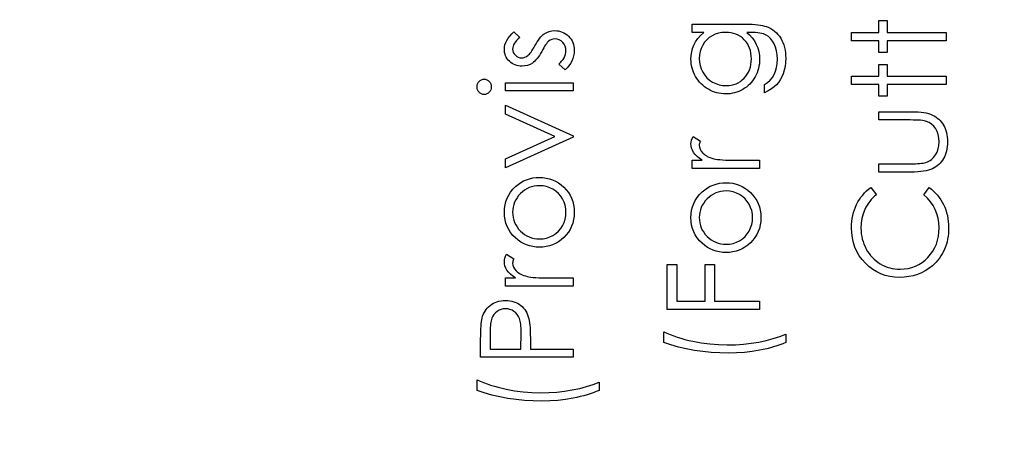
# Model space of a CAD drawing. Header units: inches. Extents: x 0.1 to 87.3, y 0.1 to 33.9.
# Tile 105 of 174: x 42.689 to 44.021, y 17.759 to 18.33. Entities that reach past the tile are written whole.
import ezdxf

# ---------------------------------------------------------------- set-up
doc = ezdxf.new("R2010")
doc.units = ezdxf.units.IN
doc.header["$MEASUREMENT"] = 0
doc.layers.add('DIMENSIONS', color=171, linetype='Continuous')
doc.styles.add('SLDTEXTSTYLE0', font='TXT', dxfattribs={"width": 0.75})
doc.dimstyles.new('SLDDIMSTYLE7', dxfattribs={"dimtxt": 0.125, "dimasz": 0.13, "dimexe": 0, "dimexo": 0.0625, "dimgap": 0.03125, "dimtad": 0, "dimtih": 1, "dimtoh": 1, "dimdec": 1, "dimrnd": 1e-09, "dimzin": 12, "dimdsep": 46, "dimtxsty": 'SLDTEXTSTYLE0', "dimsah": 1, "dimcen": 0.09, "dimadec": 0, "dimazin": 3, "dimtfac": 1, "dimtdec": 1, "dimtofl": 0, "dimtmove": 0, "dimatfit": 3, "dimfxl": 1, "dimfrac": 2, "dimtolj": 1, "dimtzin": 12, "dimarcsym": 0})

# ---------------------------------------------------------------- blocks, each defined once
blk = doc.blocks.new('_D_10')
at = {"layer": 'DIMENSIONS'}
for p, q in [((2.8197, 20.8042), (2.8197, 14.5427)), ((48.3846, 20.3884), (48.3846, 14.5427)), ((2.8197, 14.6677), (27.4208, 14.6677)), ((48.3846, 14.6677), (27.7909, 14.6677))]:
    blk.add_line(p, q, dxfattribs=at)
for centre, start, end in [((27.6426, 14.655), 153.4349, 206.5651), ((27.569, 14.655), 333.4349, 26.5651)]:
    blk.add_arc(centre, 0.2219, start, end, dxfattribs=at)
for points in [[(2.8197, 14.6677), (2.9497, 14.6477), (2.9497, 14.6877)], [(48.3846, 14.6677), (48.2546, 14.6877), (48.2546, 14.6477)]]:
    blk.add_solid(points, dxfattribs=at)
at = {"layer": 'DIMENSIONS', "insert": (27.4442, 14.7169), "char_height": 0.125, "attachment_point": 1, "style": 'SLDTEXTSTYLE0'}
blk.add_mtext('45.6', dxfattribs=at)

msp = doc.modelspace()

# ---------------------------------------------------------------- linework, layer by layer
at = {"color": 7, "linetype": 'Continuous', "flags": 128}
for points in [[(43.59847, 18.31283), (43.59846, 18.32405), (43.59846, 18.32405), (43.67096, 18.32405), (43.67096, 18.32405), (43.67559, 18.324), (43.67989, 18.32385), (43.68388, 18.32358), (43.68753, 18.32323), (43.69089, 18.32275), (43.69389, 18.32217), (43.6966, 18.3215), (43.69898, 18.32072), (43.69898, 18.32072), (43.70203, 18.31947), (43.70488, 18.31802), (43.70756, 18.31637), (43.71007, 18.31449), (43.7124, 18.31238), (43.71455, 18.31011), (43.7165, 18.3076), (43.71828, 18.30487), (43.71988, 18.30199), (43.72126, 18.29896), (43.72241, 18.29578), (43.72336, 18.29245), (43.72412, 18.289), (43.72464, 18.28539), (43.72497, 18.28164), (43.72507, 18.27775), (43.72507, 18.27775), (43.72487, 18.27209), (43.72424, 18.26674), (43.72319, 18.26165), (43.72171, 18.25687), (43.71988, 18.25246), (43.71778, 18.24848), (43.7154, 18.24495), (43.71272, 18.24182), (43.70957, 18.23897), (43.70579, 18.23624), (43.70133, 18.23361), (43.69622, 18.2311), (43.69622, 18.2311), (43.69622, 18.24232), (43.69622, 18.24232), (43.70043, 18.24515), (43.70403, 18.24838), (43.70706, 18.25199), (43.70952, 18.25597), (43.71142, 18.2604), (43.71277, 18.26533), (43.71357, 18.27074), (43.71385, 18.27668), (43.71385, 18.27668), (43.71357, 18.28254), (43.71277, 18.28792), (43.71142, 18.29283), (43.70952, 18.29726), (43.70721, 18.30117), (43.70466, 18.30447), (43.7018, 18.30715), (43.69867, 18.30925), (43.6969, 18.31011), (43.69487, 18.31083), (43.69256, 18.31143), (43.69001, 18.31193), (43.68716, 18.31233), (43.68405, 18.31261), (43.68067, 18.31278), (43.67704, 18.31283), (43.67704, 18.31283), (43.67231, 18.31283), (43.67231, 18.31283), (43.67629, 18.30933), (43.67979, 18.30547), (43.68277, 18.30124), (43.68528, 18.29663), (43.68726, 18.29178), (43.68868, 18.28677), (43.68954, 18.28164), (43.68981, 18.27633), (43.68981, 18.27633), (43.68971, 18.2732), (43.68943, 18.27012), (43.68893, 18.26709), (43.68826, 18.26411), (43.68738, 18.26118), (43.68633, 18.2583), (43.68505, 18.25544), (43.6836, 18.25266), (43.68197, 18.24998), (43.68022, 18.24746), (43.67834, 18.24508), (43.67631, 18.24285), (43.67416, 18.24079), (43.67188, 18.23889), (43.66945, 18.23714), (43.6669, 18.23554), (43.66424, 18.23413), (43.66152, 18.23291), (43.65874, 18.23186), (43.65588, 18.231), (43.65298, 18.23035), (43.65, 18.22988), (43.64694, 18.2296), (43.64384, 18.2295), (43.64384, 18.2295), (43.64073, 18.2296), (43.63765, 18.2299), (43.63465, 18.23038), (43.63169, 18.23108), (43.62879, 18.23196), (43.62593, 18.23303), (43.62315, 18.23431), (43.6204, 18.23579), (43.61775, 18.23744), (43.61524, 18.23924), (43.61289, 18.2412), (43.61066, 18.2433), (43.60858, 18.24555), (43.60665, 18.24796), (43.60485, 18.25051), (43.6032, 18.25321), (43.60172, 18.25602), (43.60042, 18.25885), (43.59934, 18.26173), (43.59844, 18.26463), (43.59776, 18.26759), (43.59726, 18.27059), (43.59696, 18.27362), (43.59686, 18.27668), (43.59686, 18.27668), (43.59711, 18.28171), (43.59784, 18.28657), (43.59904, 18.29125), (43.60074, 18.29576), (43.60305, 18.30014), (43.6061, 18.30447), (43.60991, 18.30868), (43.61444, 18.31283), (43.61444, 18.31283), (43.59846, 18.31283)], [(43.81412, 18.30162), (43.81412, 18.31283), (43.81412, 18.31283), (43.85098, 18.31283), (43.85098, 18.31283), (43.85098, 18.32886), (43.85098, 18.32886), (43.86219, 18.32886), (43.86219, 18.32886), (43.86219, 18.31283), (43.86219, 18.31283), (43.94232, 18.31283), (43.94232, 18.31283), (43.94232, 18.30162), (43.94232, 18.30162), (43.86219, 18.30162), (43.86219, 18.30162), (43.86219, 18.28559), (43.86219, 18.28559), (43.85098, 18.28559), (43.85098, 18.28559), (43.85098, 18.30162), (43.85098, 18.30162), (43.81412, 18.30162)], [(43.35735, 18.31364), (43.36518, 18.30602), (43.36518, 18.30602), (43.36293, 18.30402), (43.36098, 18.30202), (43.35932, 18.30001), (43.35797, 18.29806), (43.35692, 18.29608), (43.35617, 18.29413), (43.35572, 18.29218), (43.35557, 18.29025), (43.35557, 18.29025), (43.35579, 18.2879), (43.3565, 18.28572), (43.35765, 18.28369), (43.35925, 18.28186), (43.36118, 18.28033), (43.36326, 18.27926), (43.36548, 18.27861), (43.36786, 18.27838), (43.36786, 18.27838), (43.37002, 18.27858), (43.3721, 18.27916), (43.37415, 18.28013), (43.37615, 18.28148), (43.37615, 18.28148), (43.37718, 18.28236), (43.37825, 18.28346), (43.37936, 18.28477), (43.38051, 18.28629), (43.38171, 18.28805), (43.38296, 18.29), (43.38424, 18.29215), (43.38557, 18.29453), (43.38557, 18.29453), (43.38722, 18.29744), (43.38885, 18.30009), (43.39047, 18.30252), (43.3921, 18.3047), (43.39368, 18.30663), (43.39526, 18.30833), (43.39683, 18.30978), (43.39839, 18.31098), (43.39839, 18.31098), (43.40162, 18.31283), (43.40507, 18.31419), (43.40868, 18.31496), (43.41251, 18.31524), (43.41251, 18.31524), (43.41521, 18.31511), (43.41782, 18.31476), (43.42032, 18.31416), (43.4227, 18.31334), (43.425, 18.31223), (43.42718, 18.31093), (43.42924, 18.30938), (43.43121, 18.30758), (43.43302, 18.3056), (43.43457, 18.30352), (43.4359, 18.30132), (43.43697, 18.29899), (43.43783, 18.29653), (43.43843, 18.29395), (43.43878, 18.29128), (43.4389, 18.28847), (43.4389, 18.28847), (43.4387, 18.28469), (43.43808, 18.28101), (43.43705, 18.2774), (43.4356, 18.27387), (43.43379, 18.27054), (43.43169, 18.26751), (43.42926, 18.26478), (43.42653, 18.26235), (43.42653, 18.26235), (43.41807, 18.26979), (43.41807, 18.26979), (43.42032, 18.27194), (43.42228, 18.27412), (43.42393, 18.27635), (43.42528, 18.27858), (43.42633, 18.28086), (43.42708, 18.28319), (43.42753, 18.28552), (43.42768, 18.2879), (43.42768, 18.2879), (43.42741, 18.29113), (43.42658, 18.29411), (43.42523, 18.29683), (43.4233, 18.29931), (43.42102, 18.30137), (43.41854, 18.30284), (43.41587, 18.30372), (43.41299, 18.30402), (43.41299, 18.30402), (43.41061, 18.30382), (43.40838, 18.30324), (43.40625, 18.30229), (43.40427, 18.30094), (43.40427, 18.30094), (43.40332, 18.30006), (43.40229, 18.29894), (43.40119, 18.29756), (43.40006, 18.29596), (43.39884, 18.29411), (43.39759, 18.292), (43.39626, 18.28967), (43.39486, 18.28709), (43.39486, 18.28709), (43.39328, 18.28431), (43.3917, 18.28176), (43.39012, 18.27946), (43.38857, 18.27735), (43.38702, 18.2755), (43.38547, 18.2739), (43.38391, 18.2725), (43.38239, 18.27134), (43.38239, 18.27134), (43.37921, 18.26952), (43.3758, 18.26821), (43.37217, 18.26741), (43.36831, 18.26716), (43.36831, 18.26716), (43.36578, 18.26726), (43.36338, 18.26756), (43.36108, 18.26809), (43.35887, 18.26879), (43.35677, 18.26972), (43.35479, 18.27084), (43.35291, 18.27217), (43.35116, 18.2737), (43.34956, 18.2754), (43.34818, 18.2772), (43.347, 18.27911), (43.34605, 18.28111), (43.3453, 18.28324), (43.34478, 18.28547), (43.34445, 18.28779), (43.34435, 18.29025), (43.34435, 18.29025), (43.34455, 18.29315), (43.34515, 18.29606), (43.34618, 18.29899), (43.34761, 18.30192), (43.34943, 18.30482), (43.35166, 18.30775), (43.35429, 18.31071), (43.35735, 18.31364)], [(43.60808, 18.27758), (43.60838, 18.27267), (43.60928, 18.26794), (43.61076, 18.26341), (43.61284, 18.25902), (43.61547, 18.25497), (43.61855, 18.25139), (43.62208, 18.24826), (43.62606, 18.24558), (43.63037, 18.24345), (43.63485, 18.24195), (43.63948, 18.24102), (43.64429, 18.24072), (43.64429, 18.24072), (43.64792, 18.24087), (43.6514, 18.24135), (43.65473, 18.24215), (43.65788, 18.24325), (43.66086, 18.24465), (43.66369, 18.24638), (43.66637, 18.24843), (43.66888, 18.25079), (43.67116, 18.25339), (43.67313, 18.25619), (43.67479, 18.2592), (43.67616, 18.26235), (43.67722, 18.26571), (43.67799, 18.26927), (43.67844, 18.273), (43.67859, 18.2769), (43.67859, 18.2769), (43.67844, 18.28086), (43.67799, 18.28461), (43.67724, 18.28817), (43.67619, 18.29153), (43.67484, 18.29468), (43.67316, 18.29764), (43.67121, 18.30042), (43.66895, 18.30297), (43.66645, 18.30527), (43.66374, 18.30728), (43.66086, 18.30898), (43.65781, 18.31038), (43.65455, 18.31146), (43.6511, 18.31221), (43.64747, 18.31268), (43.64364, 18.31283), (43.64364, 18.31283), (43.63865, 18.31256), (43.63397, 18.31171), (43.62954, 18.31028), (43.62538, 18.3083), (43.62158, 18.3058), (43.61822, 18.30282), (43.61524, 18.29939), (43.61271, 18.29546), (43.61068, 18.29123), (43.60923, 18.28684), (43.60838, 18.28229), (43.60808, 18.27758)], [(43.81412, 18.24232), (43.81412, 18.25354), (43.81412, 18.25354), (43.85098, 18.25354), (43.85098, 18.25354), (43.85098, 18.26957), (43.85098, 18.26957), (43.86219, 18.26957), (43.86219, 18.26957), (43.86219, 18.25354), (43.86219, 18.25354), (43.94232, 18.25354), (43.94232, 18.25354), (43.94232, 18.24232), (43.94232, 18.24232), (43.86219, 18.24232), (43.86219, 18.24232), (43.86219, 18.2263), (43.86219, 18.2263), (43.85098, 18.2263), (43.85098, 18.2263), (43.85098, 18.24232), (43.85098, 18.24232), (43.81412, 18.24232)], [(43.30749, 18.23907), (43.30767, 18.24115), (43.30819, 18.24307), (43.30909, 18.24485), (43.31032, 18.24645), (43.3118, 18.24781), (43.31345, 18.24876), (43.31523, 18.24933), (43.31716, 18.24953), (43.31716, 18.24953), (43.31904, 18.24933), (43.32079, 18.24876), (43.32242, 18.24781), (43.32389, 18.24645), (43.32512, 18.24485), (43.32602, 18.24307), (43.32655, 18.24115), (43.32672, 18.23907), (43.32672, 18.23907), (43.32655, 18.23701), (43.32602, 18.23514), (43.32512, 18.23336), (43.32389, 18.23176), (43.32242, 18.23043), (43.32079, 18.22948), (43.31904, 18.2289), (43.31716, 18.2287), (43.31716, 18.2287), (43.31523, 18.2289), (43.31345, 18.22948), (43.3118, 18.23043), (43.31032, 18.23176), (43.30909, 18.23336), (43.30819, 18.23514), (43.30767, 18.23701), (43.30749, 18.23907)], [(43.34595, 18.23351), (43.34595, 18.24473), (43.34595, 18.24473), (43.4373, 18.24473), (43.4373, 18.24473), (43.4373, 18.23351), (43.4373, 18.23351), (43.34595, 18.23351)], [(43.34595, 18.12934), (43.34595, 18.14149), (43.34595, 18.14149), (43.41246, 18.17181), (43.41246, 18.17181), (43.34595, 18.20213), (43.34595, 18.20213), (43.34595, 18.21428), (43.34595, 18.21428), (43.4373, 18.17261), (43.4373, 18.17261), (43.4373, 18.17101), (43.4373, 18.17101), (43.34595, 18.12934)], [(43.85098, 18.12373), (43.85098, 18.13495), (43.85098, 18.13495), (43.89334, 18.13495), (43.89334, 18.13495), (43.89707, 18.13498), (43.90048, 18.13505), (43.90361, 18.1352), (43.90644, 18.1354), (43.90894, 18.13565), (43.91117, 18.13595), (43.91307, 18.1363), (43.9147, 18.13673), (43.9147, 18.13673), (43.91673, 18.13748), (43.91866, 18.13836), (43.92046, 18.13941), (43.92216, 18.14058), (43.92377, 18.14194), (43.92524, 18.14344), (43.92662, 18.14507), (43.92787, 18.14687), (43.92998, 18.1508), (43.9315, 18.15511), (43.93241, 18.15977), (43.93271, 18.16477), (43.93271, 18.16477), (43.93241, 18.16978), (43.93153, 18.17439), (43.93005, 18.1786), (43.928, 18.1824), (43.92547, 18.18573), (43.92254, 18.18851), (43.91926, 18.19074), (43.9156, 18.19239), (43.9156, 18.19239), (43.9141, 18.19282), (43.91225, 18.19319), (43.91002, 18.19352), (43.90742, 18.19379), (43.90444, 18.19399), (43.90111, 18.19412), (43.8974, 18.19422), (43.89334, 18.19425), (43.89334, 18.19425), (43.85098, 18.19425), (43.85098, 18.19425), (43.85098, 18.20546), (43.85098, 18.20546), (43.89545, 18.20546), (43.89545, 18.20546), (43.89998, 18.20539), (43.90424, 18.20519), (43.90822, 18.20484), (43.9119, 18.20434), (43.91528, 18.20371), (43.91836, 18.20293), (43.92116, 18.20201), (43.92369, 18.20096), (43.926, 18.19975), (43.92817, 18.19843), (43.93023, 18.19692), (43.93216, 18.19532), (43.93393, 18.19354), (43.93561, 18.19164), (43.93714, 18.18959), (43.93854, 18.18738), (43.93979, 18.18506), (43.94089, 18.18258), (43.94182, 18.17995), (43.94257, 18.17719), (43.94317, 18.17426), (43.9436, 18.17121), (43.94385, 18.16803), (43.94392, 18.16467), (43.94392, 18.16467), (43.94385, 18.16134), (43.9436, 18.15814), (43.94317, 18.15508), (43.94257, 18.15215), (43.94182, 18.14937), (43.94089, 18.14674), (43.93979, 18.14424), (43.93854, 18.14189), (43.93714, 18.13968), (43.93559, 18.1376), (43.93393, 18.13568), (43.93213, 18.1339), (43.93018, 18.13227), (43.9281, 18.13079), (43.9259, 18.12944), (43.92357, 18.12824), (43.92101, 18.12719), (43.91816, 18.12626), (43.91498, 18.12549), (43.91152, 18.12486), (43.90774, 18.12436), (43.90368, 18.12401), (43.8993, 18.12381), (43.89462, 18.12373), (43.89462, 18.12373), (43.85098, 18.12373)], [(43.59847, 18.12854), (43.59846, 18.13976), (43.59846, 18.13976), (43.61191, 18.13976), (43.61191, 18.13976), (43.6082, 18.14231), (43.60505, 18.14494), (43.60245, 18.14762), (43.60039, 18.15038), (43.59884, 18.1532), (43.59774, 18.15611), (43.59709, 18.15904), (43.59686, 18.16204), (43.59686, 18.16204), (43.59706, 18.16437), (43.59764, 18.16678), (43.59861, 18.16926), (43.59999, 18.17181), (43.59999, 18.17181), (43.60971, 18.16565), (43.60971, 18.16565), (43.60901, 18.16402), (43.60848, 18.16252), (43.60818, 18.16114), (43.60808, 18.15992), (43.60808, 18.15992), (43.60838, 18.15724), (43.60928, 18.15458), (43.61076, 18.152), (43.61286, 18.14945), (43.61414, 18.14822), (43.61559, 18.14707), (43.61722, 18.14602), (43.619, 18.14502), (43.62093, 18.14409), (43.62305, 18.14324), (43.62533, 18.14246), (43.62776, 18.14176), (43.62776, 18.14176), (43.62994, 18.14129), (43.63264, 18.14088), (43.6358, 18.14053), (43.63948, 18.14026), (43.64364, 18.14003), (43.64832, 18.13988), (43.65345, 18.13978), (43.65911, 18.13976), (43.65911, 18.13976), (43.68981, 18.13976), (43.68981, 18.13976), (43.68981, 18.12854), (43.68981, 18.12854), (43.59846, 18.12854)], [(43.34435, 18.0693), (43.34458, 18.07443), (43.3453, 18.07931), (43.34648, 18.08399), (43.34811, 18.08845), (43.35024, 18.09266), (43.35281, 18.09666), (43.35587, 18.10045), (43.3594, 18.104), (43.3594, 18.104), (43.36291, 18.10693), (43.36659, 18.10948), (43.37039, 18.11164), (43.37437, 18.11339), (43.37853, 18.11477), (43.38281, 18.11574), (43.38727, 18.11632), (43.39188, 18.11652), (43.39188, 18.11652), (43.39651, 18.11632), (43.40099, 18.11569), (43.40532, 18.11467), (43.40953, 18.11322), (43.41356, 18.11136), (43.41747, 18.10908), (43.4212, 18.1064), (43.4248, 18.1033), (43.42811, 18.09987), (43.43096, 18.09621), (43.43339, 18.09233), (43.43537, 18.0882), (43.43692, 18.08382), (43.43803, 18.07921), (43.43868, 18.07438), (43.4389, 18.0693), (43.4389, 18.0693), (43.43868, 18.06419), (43.43803, 18.05933), (43.43692, 18.05472), (43.43537, 18.05034), (43.43339, 18.04618), (43.43096, 18.04228), (43.42811, 18.03862), (43.4248, 18.03519), (43.4212, 18.03209), (43.41747, 18.02941), (43.41356, 18.02713), (43.40953, 18.02527), (43.40532, 18.02382), (43.40099, 18.0228), (43.39651, 18.02217), (43.39188, 18.02197), (43.39188, 18.02197), (43.38729, 18.02217), (43.38284, 18.02275), (43.37856, 18.02372), (43.37445, 18.0251), (43.37047, 18.02685), (43.36664, 18.02901), (43.36298, 18.03156), (43.35947, 18.03449), (43.35947, 18.03449), (43.35592, 18.03805), (43.35286, 18.04183), (43.35026, 18.04583), (43.34813, 18.05009), (43.34648, 18.05455), (43.3453, 18.05923), (43.34458, 18.06416), (43.34435, 18.0693)], [(43.59686, 18.06208), (43.59709, 18.06722), (43.59781, 18.0721), (43.59899, 18.07678), (43.60062, 18.08124), (43.60275, 18.08545), (43.60533, 18.08945), (43.60838, 18.09323), (43.61191, 18.09679), (43.61191, 18.09679), (43.61542, 18.09972), (43.6191, 18.10227), (43.6229, 18.10443), (43.62688, 18.10618), (43.63104, 18.10756), (43.63532, 18.10853), (43.63978, 18.10911), (43.64439, 18.10931), (43.64439, 18.10931), (43.64902, 18.10911), (43.6535, 18.10848), (43.65783, 18.10746), (43.66204, 18.106), (43.66607, 18.10415), (43.66998, 18.10187), (43.67371, 18.09919), (43.67732, 18.09609), (43.68062, 18.09266), (43.68348, 18.089), (43.6859, 18.08512), (43.68788, 18.08099), (43.68943, 18.07661), (43.69054, 18.072), (43.69119, 18.06717), (43.69141, 18.06208), (43.69141, 18.06208), (43.69119, 18.05698), (43.69054, 18.05212), (43.68943, 18.04751), (43.68788, 18.04313), (43.6859, 18.03897), (43.68348, 18.03507), (43.68062, 18.03141), (43.67732, 18.02798), (43.67371, 18.02487), (43.66998, 18.02219), (43.66607, 18.01992), (43.66204, 18.01806), (43.65783, 18.01661), (43.6535, 18.01558), (43.64902, 18.01496), (43.64439, 18.01476), (43.64439, 18.01476), (43.63981, 18.01496), (43.63535, 18.01553), (43.63107, 18.01651), (43.62696, 18.01789), (43.62298, 18.01964), (43.61915, 18.02179), (43.61549, 18.02435), (43.61199, 18.02728), (43.61199, 18.02728), (43.60843, 18.03083), (43.60538, 18.03461), (43.60277, 18.03862), (43.60064, 18.04288), (43.59899, 18.04734), (43.59781, 18.05202), (43.59709, 18.05695), (43.59686, 18.06208)], [(43.35557, 18.06925), (43.35574, 18.06561), (43.35624, 18.06211), (43.35707, 18.05873), (43.35822, 18.0555), (43.35973, 18.05237), (43.36155, 18.04939), (43.36371, 18.04653), (43.36621, 18.0438), (43.36894, 18.04133), (43.37182, 18.03917), (43.37482, 18.03734), (43.37798, 18.03584), (43.38126, 18.03469), (43.38469, 18.03386), (43.38825, 18.03336), (43.39195, 18.03319), (43.39195, 18.03319), (43.39673, 18.03349), (43.40137, 18.03439), (43.40582, 18.03592), (43.41011, 18.03802), (43.41406, 18.04065), (43.41757, 18.04373), (43.42057, 18.04721), (43.4231, 18.05112), (43.4251, 18.05535), (43.42653, 18.05978), (43.42741, 18.06441), (43.42768, 18.06925), (43.42768, 18.06925), (43.42741, 18.07408), (43.42653, 18.07871), (43.4251, 18.08312), (43.4231, 18.08735), (43.42057, 18.09126), (43.41757, 18.09476), (43.41406, 18.09782), (43.41011, 18.10045), (43.40582, 18.10257), (43.40137, 18.1041), (43.39673, 18.105), (43.39195, 18.1053), (43.39195, 18.1053), (43.38825, 18.10513), (43.38469, 18.10463), (43.38126, 18.1038), (43.37798, 18.10265), (43.37482, 18.10115), (43.37182, 18.09929), (43.36894, 18.09714), (43.36621, 18.09464), (43.36371, 18.09191), (43.36155, 18.08905), (43.35973, 18.08607), (43.35822, 18.08297), (43.35707, 18.07971), (43.35624, 18.07636), (43.35574, 18.07285), (43.35557, 18.06925)], [(43.60808, 18.06203), (43.60826, 18.0584), (43.60876, 18.0549), (43.60958, 18.05152), (43.61073, 18.04829), (43.61224, 18.04516), (43.61406, 18.04218), (43.61622, 18.03932), (43.61872, 18.03659), (43.62145, 18.03411), (43.62433, 18.03196), (43.62734, 18.03013), (43.63049, 18.02863), (43.63377, 18.02748), (43.6372, 18.02665), (43.64076, 18.02615), (43.64446, 18.02598), (43.64446, 18.02598), (43.64925, 18.02628), (43.65388, 18.02718), (43.65834, 18.02871), (43.66262, 18.03081), (43.66657, 18.03344), (43.67008, 18.03652), (43.67308, 18.04), (43.67561, 18.0439), (43.67762, 18.04814), (43.67904, 18.05257), (43.67992, 18.0572), (43.6802, 18.06203), (43.6802, 18.06203), (43.67992, 18.06687), (43.67904, 18.0715), (43.67762, 18.07591), (43.67561, 18.08014), (43.67308, 18.08404), (43.67008, 18.08755), (43.66657, 18.0906), (43.66262, 18.09323), (43.65834, 18.09536), (43.65388, 18.09689), (43.64925, 18.09779), (43.64446, 18.09809), (43.64446, 18.09809), (43.64076, 18.09792), (43.6372, 18.09742), (43.63377, 18.09659), (43.63049, 18.09544), (43.62734, 18.09393), (43.62433, 18.09208), (43.62145, 18.08993), (43.61872, 18.08742), (43.61622, 18.08469), (43.61406, 18.08184), (43.61224, 18.07886), (43.61073, 18.07576), (43.60958, 18.0725), (43.60876, 18.06915), (43.60826, 18.06564), (43.60808, 18.06203)], [(43.84026, 18.1029), (43.84777, 18.09308), (43.84777, 18.09308), (43.84529, 18.09095), (43.84296, 18.08873), (43.84078, 18.0864), (43.83876, 18.08397), (43.8369, 18.08141), (43.83518, 18.07879), (43.83362, 18.07603), (43.83222, 18.07318), (43.82992, 18.06722), (43.82826, 18.06098), (43.82726, 18.05447), (43.82694, 18.04766), (43.82694, 18.04766), (43.82704, 18.0439), (43.82739, 18.0402), (43.82794, 18.03657), (43.82871, 18.03304), (43.82972, 18.02953), (43.83092, 18.02613), (43.83237, 18.0228), (43.83402, 18.01952), (43.83588, 18.01636), (43.83788, 18.01341), (43.84003, 18.01063), (43.84234, 18.00802), (43.84479, 18.00559), (43.84739, 18.00336), (43.85015, 18.00131), (43.85305, 17.99943), (43.85608, 17.99776), (43.85921, 17.99633), (43.86244, 17.9951), (43.86577, 17.9941), (43.86918, 17.99332), (43.87266, 17.99277), (43.87627, 17.99242), (43.87995, 17.99232), (43.87995, 17.99232), (43.88548, 17.99257), (43.89076, 17.99332), (43.89582, 17.99455), (43.90065, 17.9963), (43.90524, 17.99853), (43.90959, 18.00129), (43.91373, 18.00452), (43.91761, 18.00825), (43.92114, 18.01235), (43.92422, 18.01674), (43.9268, 18.02137), (43.92893, 18.02625), (43.93058, 18.03141), (43.93175, 18.03682), (43.93248, 18.0425), (43.93271, 18.04844), (43.93271, 18.04844), (43.93238, 18.05497), (43.9314, 18.06123), (43.92978, 18.06722), (43.9275, 18.07295), (43.92457, 18.07838), (43.92099, 18.08357), (43.91676, 18.08845), (43.91187, 18.09308), (43.91187, 18.09308), (43.91931, 18.1029), (43.91931, 18.1029), (43.92234, 18.1005), (43.92522, 18.09794), (43.9279, 18.09526), (43.9304, 18.09243), (43.93273, 18.08945), (43.93488, 18.08632), (43.93686, 18.08304), (43.93867, 18.07964), (43.94027, 18.07611), (43.94167, 18.07248), (43.94285, 18.06874), (43.94382, 18.06489), (43.94455, 18.06096), (43.9451, 18.0569), (43.94543, 18.05277), (43.94553, 18.04851), (43.94553, 18.04851), (43.94545, 18.04448), (43.94518, 18.04055), (43.94475, 18.03674), (43.94415, 18.03304), (43.9434, 18.02943), (43.94245, 18.02595), (43.94135, 18.02257), (43.94007, 18.01929), (43.93862, 18.01611), (43.93699, 18.01306), (43.93519, 18.0101), (43.93323, 18.00725), (43.9311, 18.00452), (43.9288, 18.00189), (43.92632, 17.99936), (43.92367, 17.99695), (43.92367, 17.99695), (43.91893, 17.99325), (43.91395, 17.99002), (43.90874, 17.98729), (43.90331, 17.98506), (43.8976, 17.98333), (43.89167, 17.98211), (43.88551, 17.98135), (43.8791, 17.9811), (43.8791, 17.9811), (43.87236, 17.9814), (43.8659, 17.98231), (43.85971, 17.98381), (43.8538, 17.98591), (43.84817, 17.98859), (43.84279, 17.9919), (43.8377, 17.99578), (43.83287, 18.00028), (43.82846, 18.00524), (43.82466, 18.01048), (43.82145, 18.01604), (43.8188, 18.02189), (43.81675, 18.02805), (43.81529, 18.03451), (43.81442, 18.0413), (43.81412, 18.04836), (43.81412, 18.04836), (43.81422, 18.05267), (43.81454, 18.05688), (43.81509, 18.06096), (43.81584, 18.06494), (43.8168, 18.06882), (43.81797, 18.0726), (43.81937, 18.07628), (43.82098, 18.07984), (43.82278, 18.08327), (43.82476, 18.08655), (43.82691, 18.08968), (43.82924, 18.09263), (43.83174, 18.09544), (43.8344, 18.09809), (43.83725, 18.10057), (43.84026, 18.1029)], [(43.34595, 17.96908), (43.34595, 17.9803), (43.34595, 17.9803), (43.3594, 17.9803), (43.3594, 17.9803), (43.35569, 17.98286), (43.35254, 17.98549), (43.34993, 17.98817), (43.34788, 17.99092), (43.34633, 17.99375), (43.34523, 17.99665), (43.34458, 17.99958), (43.34435, 18.00259), (43.34435, 18.00259), (43.34455, 18.00492), (43.34513, 18.00732), (43.3461, 18.0098), (43.34748, 18.01235), (43.34748, 18.01235), (43.3572, 18.00619), (43.3572, 18.00619), (43.3565, 18.00457), (43.35597, 18.00306), (43.35567, 18.00169), (43.35557, 18.00046), (43.35557, 18.00046), (43.35587, 17.99778), (43.35677, 17.99513), (43.35825, 17.99255), (43.36035, 17.98999), (43.36163, 17.98877), (43.36308, 17.98761), (43.36471, 17.98656), (43.36649, 17.98556), (43.36841, 17.98463), (43.37054, 17.98378), (43.37282, 17.98301), (43.37525, 17.98231), (43.37525, 17.98231), (43.37743, 17.98183), (43.38013, 17.98143), (43.38329, 17.98108), (43.38697, 17.9808), (43.39113, 17.98058), (43.39581, 17.98043), (43.40094, 17.98033), (43.4066, 17.9803), (43.4066, 17.9803), (43.4373, 17.9803), (43.4373, 17.9803), (43.4373, 17.96908), (43.4373, 17.96908), (43.34595, 17.96908)], [(43.56481, 17.93783), (43.56481, 17.99873), (43.56481, 17.99873), (43.57763, 17.99873), (43.57763, 17.99873), (43.57763, 17.94905), (43.57763, 17.94905), (43.61609, 17.94905), (43.61609, 17.94905), (43.61609, 17.99873), (43.61609, 17.99873), (43.62891, 17.99873), (43.62891, 17.99873), (43.62891, 17.94905), (43.62891, 17.94905), (43.68981, 17.94905), (43.68981, 17.94905), (43.68981, 17.93783), (43.68981, 17.93783), (43.56481, 17.93783)], [(43.3123, 17.87293), (43.3123, 17.89745), (43.3123, 17.89745), (43.31232, 17.9025), (43.31242, 17.90714), (43.31257, 17.91134), (43.31278, 17.91512), (43.31303, 17.91845), (43.31335, 17.92138), (43.31373, 17.92386), (43.31418, 17.92592), (43.31418, 17.92592), (43.31493, 17.9285), (43.31586, 17.93095), (43.31696, 17.93328), (43.31823, 17.93551), (43.31969, 17.93758), (43.32129, 17.93956), (43.32309, 17.94142), (43.32507, 17.94314), (43.3272, 17.94472), (43.32948, 17.94607), (43.33186, 17.94723), (43.33438, 17.94818), (43.33706, 17.9489), (43.33984, 17.94943), (43.34277, 17.94975), (43.34583, 17.94985), (43.34583, 17.94985), (43.34891, 17.94975), (43.35184, 17.94943), (43.35464, 17.94893), (43.3573, 17.9482), (43.35983, 17.94725), (43.3622, 17.94612), (43.36446, 17.94477), (43.36656, 17.94322), (43.36851, 17.94149), (43.37032, 17.93959), (43.37194, 17.93753), (43.3734, 17.93533), (43.37467, 17.93295), (43.3758, 17.93042), (43.37675, 17.92774), (43.37755, 17.92491), (43.37755, 17.92491), (43.37803, 17.92256), (43.37846, 17.91973), (43.37881, 17.91645), (43.37911, 17.91269), (43.37931, 17.90849), (43.37948, 17.90383), (43.37958, 17.8987), (43.37961, 17.89309), (43.37961, 17.89309), (43.37961, 17.88415), (43.37961, 17.88415), (43.4373, 17.88415), (43.4373, 17.88415), (43.4373, 17.87293), (43.4373, 17.87293), (43.3123, 17.87293)], [(43.32512, 17.88415), (43.36679, 17.88415), (43.36679, 17.88415), (43.36706, 17.90603), (43.36706, 17.90603), (43.36704, 17.90924), (43.36691, 17.91222), (43.36674, 17.91497), (43.36649, 17.91753), (43.36616, 17.91983), (43.36576, 17.92193), (43.36531, 17.92379), (43.36476, 17.92544), (43.36343, 17.92834), (43.36178, 17.93095), (43.35973, 17.93318), (43.35735, 17.93511), (43.35472, 17.93666), (43.35191, 17.93776), (43.34898, 17.93841), (43.34588, 17.93864), (43.34588, 17.93864), (43.34287, 17.93841), (43.33997, 17.93776), (43.33721, 17.93666), (43.33459, 17.93511), (43.33221, 17.9332), (43.3302, 17.93105), (43.32855, 17.92857), (43.32727, 17.92584), (43.32677, 17.92429), (43.32632, 17.92251), (43.32597, 17.92048), (43.32567, 17.91825), (43.32542, 17.91577), (43.32525, 17.9131), (43.32514, 17.91017), (43.32512, 17.90701), (43.32512, 17.90701), (43.32512, 17.88415)], [(43.56, 17.89296), (43.56, 17.90739), (43.56, 17.90739), (43.56431, 17.90543), (43.56882, 17.90358), (43.57347, 17.90183), (43.57831, 17.9002), (43.58334, 17.89862), (43.58852, 17.89717), (43.59391, 17.89582), (43.59944, 17.89457), (43.61081, 17.89246), (43.62235, 17.89096), (43.6341, 17.89006), (43.64599, 17.88976), (43.64599, 17.88976), (43.65701, 17.89001), (43.6678, 17.89071), (43.67842, 17.89191), (43.68881, 17.89359), (43.6988, 17.89569), (43.70819, 17.89817), (43.71693, 17.901), (43.72507, 17.90418), (43.72507, 17.90418), (43.72507, 17.89296), (43.72507, 17.89296), (43.72124, 17.89136), (43.71725, 17.88983), (43.7131, 17.88841), (43.70877, 17.88705), (43.70428, 17.88578), (43.69963, 17.88457), (43.69479, 17.88347), (43.68981, 17.88245), (43.67957, 17.88074), (43.66913, 17.87952), (43.65846, 17.87879), (43.64759, 17.87854), (43.64759, 17.87854), (43.63585, 17.87877), (43.62426, 17.87947), (43.61281, 17.88062), (43.60152, 17.88222), (43.59053, 17.88427), (43.57993, 17.88675), (43.56977, 17.88966), (43.56, 17.89296)], [(43.30749, 17.82806), (43.30749, 17.84248), (43.30749, 17.84248), (43.3118, 17.84053), (43.31631, 17.83868), (43.32096, 17.83692), (43.3258, 17.8353), (43.33083, 17.83372), (43.33601, 17.83227), (43.3414, 17.83091), (43.34693, 17.82966), (43.3583, 17.82756), (43.36984, 17.82606), (43.38159, 17.82515), (43.39348, 17.82485), (43.39348, 17.82485), (43.4045, 17.8251), (43.41529, 17.82581), (43.42591, 17.82701), (43.4363, 17.82869), (43.44629, 17.83079), (43.45568, 17.83327), (43.46442, 17.8361), (43.47256, 17.83928), (43.47256, 17.83928), (43.47256, 17.82806), (43.47256, 17.82806), (43.46872, 17.82646), (43.46474, 17.82493), (43.46059, 17.8235), (43.45625, 17.82215), (43.45177, 17.82087), (43.44712, 17.81967), (43.44228, 17.81857), (43.4373, 17.81754), (43.42706, 17.81584), (43.41662, 17.81461), (43.40595, 17.81389), (43.39508, 17.81364), (43.39508, 17.81364), (43.38334, 17.81386), (43.37174, 17.81456), (43.3603, 17.81571), (43.34901, 17.81732), (43.33802, 17.81937), (43.32742, 17.82185), (43.31726, 17.82475), (43.30749, 17.82806)]]:
    msp.add_lwpolyline(points, dxfattribs=at)

# ---------------------------------------------------------------- dimensions: what is measured, and where the dimension line sits
at = {"layer": 'DIMENSIONS'}
dim = msp.add_linear_dim(base=(2.81968, 14.66772), p1=(48.38457, 20.43835), p2=(2.81968, 20.85419), angle=0, text='(<>)', dimstyle='SLDDIMSTYLE7', dxfattribs=at)
dim.commit()
dim.dimension.update_dxf_attribs({"geometry": '_D_10', "text_midpoint": (27.60583, 14.66772), "dimtype": 160})

doc.saveas('drawing.dxf')
